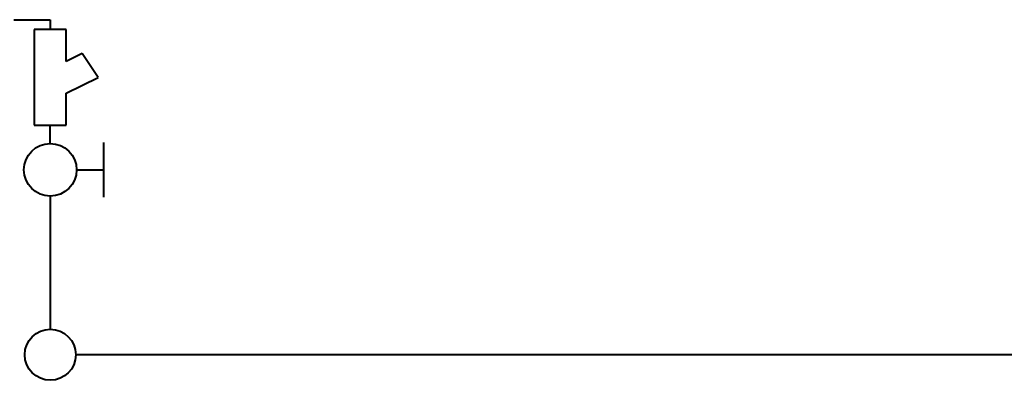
# Model space of a CAD drawing. Header units: centimetres. Extents: x 22052 to 56535, y 76485 to 78519.
# Tile 12 of 236: x 27002 to 27138, y 78227 to 78276. Entities that reach past the tile are written whole.
import ezdxf

# ---------------------------------------------------------------- set-up
doc = ezdxf.new("R2010")
doc.units = ezdxf.units.CM
doc.layers.add('IS_Gaz', color=40, linetype='Continuous', lineweight=40)
doc.layers.add('IS_Opis', color=250, linetype='Continuous', lineweight=9)

# ---------------------------------------------------------------- blocks, each defined once
blk = doc.blocks.new('zaworifiltr')
at = {"layer": 'IS_Gaz', "color": 18, "true_color": 0x000000}
for p, q in [((15171.81, -2986.2), (15171.81, -2993.7)), ((15175.56, -2989.95), (15171.81, -2989.95)), ((15179.17, -2993.56), (15179.17, -2996.08)), ((15181.36, -2996.08), (15176.99, -2996.08)), ((15176.99, -2996.08), (15176.99, -3000.45)), ((15181.36, -3009.18), (15181.36, -2996.08)), ((15176.99, -3000.45), (15172.62, -3002.63)), ((15172.62, -3002.63), (15174.8, -3005.91)), ((15174.8, -3005.91), (15176.99, -3004.82)), ((15176.99, -3004.82), (15176.99, -3009.18)), ((15176.99, -3009.18), (15181.36, -3009.18)), ((15179.17, -3010.53), (15179.17, -3009.18)), ((15184.17, -3010.53), (15179.17, -3010.53))]:
    blk.add_line(p, q, dxfattribs=at)
blk.add_circle((15179.17, -2989.95), 3.61, dxfattribs=at)

msp = doc.modelspace()

# ---------------------------------------------------------------- linework, layer by layer
at = {"layer": 'IS_Gaz', "color": 18, "true_color": 0x000000}
for p, q in [((27006.67, 78252.31), (27006.67, 78234.04)), ((27269.2, 78230.54), (27010.17, 78230.54))]:
    msp.add_line(p, q, dxfattribs=at)
msp.add_circle((27006.67, 78230.54), 3.5, dxfattribs=at)

# ---------------------------------------------------------------- block references
at = {"layer": 'IS_Opis', "rotation": 180}
msp.add_blockref('zaworifiltr', (42185.84, 75265.96), dxfattribs=at)

doc.saveas('drawing.dxf')
